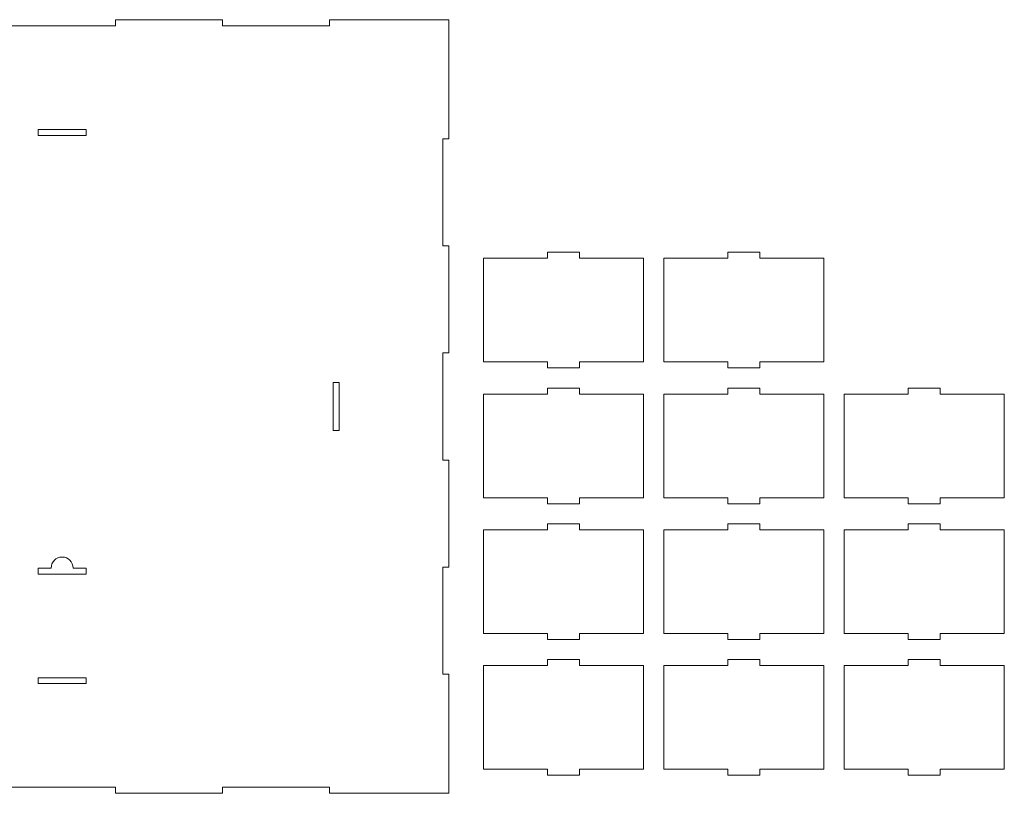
# Model space of a CAD drawing. Header units: millimetres. Extents: x -945 to 978, y -385 to 824.
# Tile 26 of 33: x 7 to 498, y 372 to 758. Entities that reach past the tile are written whole.
import ezdxf

# ---------------------------------------------------------------- set-up
doc = ezdxf.new("R2010")
doc.units = ezdxf.units.MM
doc.header["$MEASUREMENT"] = 0
doc.layers.add('Layer 1', color=7, linetype='Continuous')

msp = doc.modelspace()

# ---------------------------------------------------------------- linework, layer by layer
at = {"layer": 'Layer 1', "color": 250, "lineweight": 9}
for points, knots in [([(-52.0693, 754.9791), (-52.0693, 754.9791), (-52.0693, 757.9792), (-52.0693, 757.9792), (-52.0693, 757.9792), (-52.0693, 757.9792), (1.3592, 757.9792), (1.3592, 757.9792), (1.3592, 757.9792), (1.3592, 757.9792), (1.3592, 754.9791), (1.3592, 754.9791), (1.3592, 754.9791), (1.3592, 754.9791), (54.7879, 754.9791), (54.7879, 754.9791), (54.7879, 754.9791), (54.7879, 754.9791), (54.7879, 757.9792), (54.7879, 757.9792), (54.7879, 757.9792), (54.7879, 757.9792), (108.2164, 757.9792), (108.2164, 757.9792), (108.2164, 757.9792), (108.2164, 757.9792), (108.2164, 754.9791), (108.2164, 754.9791), (108.2164, 754.9791), (108.2164, 754.9791), (161.645, 754.9791), (161.645, 754.9791), (161.645, 754.9791), (161.645, 754.9791), (161.645, 757.9792), (161.645, 757.9792), (161.645, 757.9792), (161.645, 757.9792), (221.0735, 757.9792), (221.0735, 757.9792), (221.0735, 757.9792), (221.0735, 757.9792), (221.0735, 698.5506), (221.0735, 698.5506), (221.0735, 698.5506), (221.0735, 698.5506), (218.0736, 698.5506), (218.0736, 698.5506), (218.0736, 698.5506), (218.0736, 698.5506), (218.0736, 645.1221), (218.0736, 645.1221), (218.0736, 645.1221), (218.0736, 645.1221), (221.0735, 645.1221), (221.0735, 645.1221), (221.0735, 645.1221), (221.0735, 645.1221), (221.0735, 591.6934), (221.0735, 591.6934), (221.0735, 591.6934), (221.0735, 591.6934), (218.0736, 591.6934), (218.0736, 591.6934), (218.0736, 591.6934), (218.0736, 591.6934), (218.0736, 538.2649), (218.0736, 538.2649), (218.0736, 538.2649), (218.0736, 538.2649), (221.0735, 538.2649), (221.0735, 538.2649), (221.0735, 538.2649), (221.0735, 538.2649), (221.0735, 484.8362), (221.0735, 484.8362), (221.0735, 484.8362), (221.0735, 484.8362), (218.0736, 484.8362), (218.0736, 484.8362), (218.0736, 484.8362), (218.0736, 484.8362), (218.0736, 431.4078), (218.0736, 431.4078), (218.0736, 431.4078), (218.0736, 431.4078), (221.0735, 431.4078), (221.0735, 431.4078), (221.0735, 431.4078), (221.0735, 431.4078), (221.0735, 371.9793), (221.0735, 371.9793), (221.0735, 371.9793), (221.0735, 371.9793), (161.645, 371.9793), (161.645, 371.9793), (161.645, 371.9793), (161.645, 371.9793), (161.645, 374.9793), (161.645, 374.9793), (161.645, 374.9793), (161.645, 374.9793), (108.2164, 374.9793), (108.2164, 374.9793), (108.2164, 374.9793), (108.2164, 374.9793), (108.2164, 371.9793), (108.2164, 371.9793), (108.2164, 371.9793), (108.2164, 371.9793), (54.7879, 371.9793), (54.7879, 371.9793), (54.7879, 371.9793), (54.7879, 371.9793), (54.7879, 374.9793), (54.7879, 374.9793), (54.7879, 374.9793), (54.7879, 374.9793), (1.3592, 374.9793), (1.3592, 374.9793), (1.3592, 374.9793), (1.3592, 374.9793), (1.3592, 371.9793), (1.3592, 371.9793), (1.3592, 371.9793), (1.3592, 371.9793), (-52.0693, 371.9793), (-52.0693, 371.9793), (-52.0693, 371.9793), (-52.0693, 371.9793), (-52.0693, 374.9793), (-52.0693, 374.9793), (-52.0693, 374.9793), (-52.0693, 374.9793), (-105.4979, 374.9793), (-105.4979, 374.9793), (-105.4979, 374.9793), (-105.4979, 374.9793), (-105.4979, 371.9793), (-105.4979, 371.9793), (-105.4979, 371.9793), (-105.4979, 371.9793), (-164.9264, 371.9793), (-164.9264, 371.9793), (-164.9264, 371.9793), (-164.9264, 371.9793), (-164.9264, 431.4078), (-164.9264, 431.4078), (-164.9264, 431.4078), (-164.9264, 431.4078), (-161.9265, 431.4078), (-161.9265, 431.4078), (-161.9265, 431.4078), (-161.9265, 431.4078), (-161.9265, 484.8362), (-161.9265, 484.8362), (-161.9265, 484.8362), (-161.9265, 484.8362), (-164.9264, 484.8362), (-164.9264, 484.8362), (-164.9264, 484.8362), (-164.9264, 484.8362), (-164.9264, 538.2649), (-164.9264, 538.2649), (-164.9264, 538.2649), (-164.9264, 538.2649), (-161.9265, 538.2649), (-161.9265, 538.2649), (-161.9265, 538.2649), (-161.9265, 538.2649), (-161.9265, 591.6934), (-161.9265, 591.6934), (-161.9265, 591.6934), (-161.9265, 591.6934), (-164.9264, 591.6934), (-164.9264, 591.6934), (-164.9264, 591.6934), (-164.9264, 591.6934), (-164.9264, 645.1221), (-164.9264, 645.1221), (-164.9264, 645.1221), (-164.9264, 645.1221), (-161.9265, 645.1221), (-161.9265, 645.1221), (-161.9265, 645.1221), (-161.9265, 645.1221), (-161.9265, 698.5506), (-161.9265, 698.5506), (-161.9265, 698.5506), (-161.9265, 698.5506), (-164.9264, 698.5506), (-164.9264, 698.5506), (-164.9264, 698.5506), (-164.9264, 698.5506), (-164.9264, 757.9792), (-164.9264, 757.9792), (-164.9264, 757.9792), (-164.9264, 757.9792), (-105.4979, 757.9792), (-105.4979, 757.9792), (-105.4979, 757.9792), (-105.4979, 757.9792), (-105.4979, 754.9791), (-105.4979, 754.9791), (-105.4979, 754.9791), (-105.4979, 754.9791), (-52.0693, 754.9791), (-52.0693, 754.9791)], [0, 0, 0, 0, 0.01886792, 0.01886792, 0.01886792, 0.01886792, 0.03773585, 0.03773585, 0.03773585, 0.03773585, 0.05660377, 0.05660377, 0.05660377, 0.05660377, 0.0754717, 0.0754717, 0.0754717, 0.0754717, 0.09433962, 0.09433962, 0.09433962, 0.09433962, 0.11320755, 0.11320755, 0.11320755, 0.11320755, 0.13207547, 0.13207547, 0.13207547, 0.13207547, 0.1509434, 0.1509434, 0.1509434, 0.1509434, 0.16981132, 0.16981132, 0.16981132, 0.16981132, 0.18867925, 0.18867925, 0.18867925, 0.18867925, 0.20754717, 0.20754717, 0.20754717, 0.20754717, 0.22641509, 0.22641509, 0.22641509, 0.22641509, 0.24528302, 0.24528302, 0.24528302, 0.24528302, 0.26415094, 0.26415094, 0.26415094, 0.26415094, 0.28301887, 0.28301887, 0.28301887, 0.28301887, 0.30188679, 0.30188679, 0.30188679, 0.30188679, 0.32075472, 0.32075472, 0.32075472, 0.32075472, 0.33962264, 0.33962264, 0.33962264, 0.33962264, 0.35849057, 0.35849057, 0.35849057, 0.35849057, 0.37735849, 0.37735849, 0.37735849, 0.37735849, 0.39622642, 0.39622642, 0.39622642, 0.39622642, 0.41509434, 0.41509434, 0.41509434, 0.41509434, 0.43396226, 0.43396226, 0.43396226, 0.43396226, 0.45283019, 0.45283019, 0.45283019, 0.45283019, 0.47169811, 0.47169811, 0.47169811, 0.47169811, 0.49056604, 0.49056604, 0.49056604, 0.49056604, 0.50943396, 0.50943396, 0.50943396, 0.50943396, 0.52830189, 0.52830189, 0.52830189, 0.52830189, 0.54716981, 0.54716981, 0.54716981, 0.54716981, 0.56603774, 0.56603774, 0.56603774, 0.56603774, 0.58490566, 0.58490566, 0.58490566, 0.58490566, 0.60377358, 0.60377358, 0.60377358, 0.60377358, 0.62264151, 0.62264151, 0.62264151, 0.62264151, 0.64150943, 0.64150943, 0.64150943, 0.64150943, 0.66037736, 0.66037736, 0.66037736, 0.66037736, 0.67924528, 0.67924528, 0.67924528, 0.67924528, 0.69811321, 0.69811321, 0.69811321, 0.69811321, 0.71698113, 0.71698113, 0.71698113, 0.71698113, 0.73584906, 0.73584906, 0.73584906, 0.73584906, 0.75471698, 0.75471698, 0.75471698, 0.75471698, 0.77358491, 0.77358491, 0.77358491, 0.77358491, 0.79245283, 0.79245283, 0.79245283, 0.79245283, 0.81132075, 0.81132075, 0.81132075, 0.81132075, 0.83018868, 0.83018868, 0.83018868, 0.83018868, 0.8490566, 0.8490566, 0.8490566, 0.8490566, 0.86792453, 0.86792453, 0.86792453, 0.86792453, 0.88679245, 0.88679245, 0.88679245, 0.88679245, 0.90566038, 0.90566038, 0.90566038, 0.90566038, 0.9245283, 0.9245283, 0.9245283, 0.9245283, 0.94339623, 0.94339623, 0.94339623, 0.94339623, 0.96226415, 0.96226415, 0.96226415, 0.96226415, 1, 1, 1, 1]), ([(40.1423, 703.2592), (40.1423, 703.2592), (40.1423, 700.2591), (40.1423, 700.2591), (40.1423, 700.2591), (40.1423, 700.2591), (16.1423, 700.2591), (16.1423, 700.2591), (16.1423, 700.2591), (16.1423, 700.2591), (16.1423, 703.2592), (16.1423, 703.2592), (16.1423, 703.2592), (16.1423, 703.2592), (40.1423, 703.2592), (40.1423, 703.2592)], [0, 0, 0, 0, 0.2, 0.2, 0.2, 0.2, 0.4, 0.4, 0.4, 0.4, 0.6, 0.6, 0.6, 0.6, 1, 1, 1, 1]), ([(270.3807, 639.0596), (270.3807, 639.0596), (270.3807, 642.0596), (270.3807, 642.0596), (270.3807, 642.0596), (270.3807, 642.0596), (286.3808, 642.0596), (286.3808, 642.0596), (286.3808, 642.0596), (286.3808, 642.0596), (286.3808, 639.0596), (286.3808, 639.0596), (286.3808, 639.0596), (286.3808, 639.0596), (318.3806, 639.0596), (318.3806, 639.0596), (318.3806, 639.0596), (318.3806, 639.0596), (318.3806, 587.3396), (318.3806, 587.3396), (318.3806, 587.3396), (318.3806, 587.3396), (286.3808, 587.3396), (286.3808, 587.3396), (286.3808, 587.3396), (286.3808, 587.3396), (286.3808, 584.3395), (286.3808, 584.3395), (286.3808, 584.3395), (286.3808, 584.3395), (270.3807, 584.3395), (270.3807, 584.3395), (270.3807, 584.3395), (270.3807, 584.3395), (270.3807, 587.3396), (270.3807, 587.3396), (270.3807, 587.3396), (270.3807, 587.3396), (238.3808, 587.3396), (238.3808, 587.3396), (238.3808, 587.3396), (238.3808, 587.3396), (238.3808, 639.0596), (238.3808, 639.0596), (238.3808, 639.0596), (238.3808, 639.0596), (270.3807, 639.0596), (270.3807, 639.0596)], [0, 0, 0, 0, 0.07692308, 0.07692308, 0.07692308, 0.07692308, 0.15384615, 0.15384615, 0.15384615, 0.15384615, 0.23076923, 0.23076923, 0.23076923, 0.23076923, 0.30769231, 0.30769231, 0.30769231, 0.30769231, 0.38461538, 0.38461538, 0.38461538, 0.38461538, 0.46153846, 0.46153846, 0.46153846, 0.46153846, 0.53846154, 0.53846154, 0.53846154, 0.53846154, 0.61538462, 0.61538462, 0.61538462, 0.61538462, 0.69230769, 0.69230769, 0.69230769, 0.69230769, 0.76923077, 0.76923077, 0.76923077, 0.76923077, 0.84615385, 0.84615385, 0.84615385, 0.84615385, 1, 1, 1, 1]), ([(360.3807, 639.0596), (360.3807, 639.0596), (360.3807, 642.0596), (360.3807, 642.0596), (360.3807, 642.0596), (360.3807, 642.0596), (376.3807, 642.0596), (376.3807, 642.0596), (376.3807, 642.0596), (376.3807, 642.0596), (376.3807, 639.0596), (376.3807, 639.0596), (376.3807, 639.0596), (376.3807, 639.0596), (408.3807, 639.0596), (408.3807, 639.0596), (408.3807, 639.0596), (408.3807, 639.0596), (408.3807, 587.3396), (408.3807, 587.3396), (408.3807, 587.3396), (408.3807, 587.3396), (376.3807, 587.3396), (376.3807, 587.3396), (376.3807, 587.3396), (376.3807, 587.3396), (376.3807, 584.3395), (376.3807, 584.3395), (376.3807, 584.3395), (376.3807, 584.3395), (360.3807, 584.3395), (360.3807, 584.3395), (360.3807, 584.3395), (360.3807, 584.3395), (360.3807, 587.3396), (360.3807, 587.3396), (360.3807, 587.3396), (360.3807, 587.3396), (328.3807, 587.3396), (328.3807, 587.3396), (328.3807, 587.3396), (328.3807, 587.3396), (328.3807, 639.0596), (328.3807, 639.0596), (328.3807, 639.0596), (328.3807, 639.0596), (360.3807, 639.0596), (360.3807, 639.0596)], [0, 0, 0, 0, 0.07692308, 0.07692308, 0.07692308, 0.07692308, 0.15384615, 0.15384615, 0.15384615, 0.15384615, 0.23076923, 0.23076923, 0.23076923, 0.23076923, 0.30769231, 0.30769231, 0.30769231, 0.30769231, 0.38461538, 0.38461538, 0.38461538, 0.38461538, 0.46153846, 0.46153846, 0.46153846, 0.46153846, 0.53846154, 0.53846154, 0.53846154, 0.53846154, 0.61538462, 0.61538462, 0.61538462, 0.61538462, 0.69230769, 0.69230769, 0.69230769, 0.69230769, 0.76923077, 0.76923077, 0.76923077, 0.76923077, 0.84615385, 0.84615385, 0.84615385, 0.84615385, 1, 1, 1, 1]), ([(166.3536, 552.9791), (166.3536, 552.9791), (163.3935, 552.9791), (163.3935, 552.9791), (163.3935, 552.9791), (163.3935, 552.9791), (163.3935, 576.9791), (163.3935, 576.9791), (163.3935, 576.9791), (163.3935, 576.9791), (166.3536, 576.9791), (166.3536, 576.9791), (166.3536, 576.9791), (166.3536, 576.9791), (166.3536, 552.9791), (166.3536, 552.9791)], [0, 0, 0, 0, 0.2, 0.2, 0.2, 0.2, 0.4, 0.4, 0.4, 0.4, 0.6, 0.6, 0.6, 0.6, 1, 1, 1, 1]), ([(270.3807, 571.1913), (270.3807, 571.1913), (270.3807, 574.1912), (270.3807, 574.1912), (270.3807, 574.1912), (270.3807, 574.1912), (286.3808, 574.1912), (286.3808, 574.1912), (286.3808, 574.1912), (286.3808, 574.1912), (286.3808, 571.1913), (286.3808, 571.1913), (286.3808, 571.1913), (286.3808, 571.1913), (318.3806, 571.1913), (318.3806, 571.1913), (318.3806, 571.1913), (318.3806, 571.1913), (318.3806, 519.4713), (318.3806, 519.4713), (318.3806, 519.4713), (318.3806, 519.4713), (286.3808, 519.4713), (286.3808, 519.4713), (286.3808, 519.4713), (286.3808, 519.4713), (286.3808, 516.4713), (286.3808, 516.4713), (286.3808, 516.4713), (286.3808, 516.4713), (270.3807, 516.4713), (270.3807, 516.4713), (270.3807, 516.4713), (270.3807, 516.4713), (270.3807, 519.4713), (270.3807, 519.4713), (270.3807, 519.4713), (270.3807, 519.4713), (238.3808, 519.4713), (238.3808, 519.4713), (238.3808, 519.4713), (238.3808, 519.4713), (238.3808, 571.1913), (238.3808, 571.1913), (238.3808, 571.1913), (238.3808, 571.1913), (270.3807, 571.1913), (270.3807, 571.1913)], [0, 0, 0, 0, 0.07692308, 0.07692308, 0.07692308, 0.07692308, 0.15384615, 0.15384615, 0.15384615, 0.15384615, 0.23076923, 0.23076923, 0.23076923, 0.23076923, 0.30769231, 0.30769231, 0.30769231, 0.30769231, 0.38461538, 0.38461538, 0.38461538, 0.38461538, 0.46153846, 0.46153846, 0.46153846, 0.46153846, 0.53846154, 0.53846154, 0.53846154, 0.53846154, 0.61538462, 0.61538462, 0.61538462, 0.61538462, 0.69230769, 0.69230769, 0.69230769, 0.69230769, 0.76923077, 0.76923077, 0.76923077, 0.76923077, 0.84615385, 0.84615385, 0.84615385, 0.84615385, 1, 1, 1, 1]), ([(360.3807, 571.1913), (360.3807, 571.1913), (360.3807, 574.1912), (360.3807, 574.1912), (360.3807, 574.1912), (360.3807, 574.1912), (376.3807, 574.1912), (376.3807, 574.1912), (376.3807, 574.1912), (376.3807, 574.1912), (376.3807, 571.1913), (376.3807, 571.1913), (376.3807, 571.1913), (376.3807, 571.1913), (408.3807, 571.1913), (408.3807, 571.1913), (408.3807, 571.1913), (408.3807, 571.1913), (408.3807, 519.4713), (408.3807, 519.4713), (408.3807, 519.4713), (408.3807, 519.4713), (376.3807, 519.4713), (376.3807, 519.4713), (376.3807, 519.4713), (376.3807, 519.4713), (376.3807, 516.4713), (376.3807, 516.4713), (376.3807, 516.4713), (376.3807, 516.4713), (360.3807, 516.4713), (360.3807, 516.4713), (360.3807, 516.4713), (360.3807, 516.4713), (360.3807, 519.4713), (360.3807, 519.4713), (360.3807, 519.4713), (360.3807, 519.4713), (328.3807, 519.4713), (328.3807, 519.4713), (328.3807, 519.4713), (328.3807, 519.4713), (328.3807, 571.1913), (328.3807, 571.1913), (328.3807, 571.1913), (328.3807, 571.1913), (360.3807, 571.1913), (360.3807, 571.1913)], [0, 0, 0, 0, 0.07692308, 0.07692308, 0.07692308, 0.07692308, 0.15384615, 0.15384615, 0.15384615, 0.15384615, 0.23076923, 0.23076923, 0.23076923, 0.23076923, 0.30769231, 0.30769231, 0.30769231, 0.30769231, 0.38461538, 0.38461538, 0.38461538, 0.38461538, 0.46153846, 0.46153846, 0.46153846, 0.46153846, 0.53846154, 0.53846154, 0.53846154, 0.53846154, 0.61538462, 0.61538462, 0.61538462, 0.61538462, 0.69230769, 0.69230769, 0.69230769, 0.69230769, 0.76923077, 0.76923077, 0.76923077, 0.76923077, 0.84615385, 0.84615385, 0.84615385, 0.84615385, 1, 1, 1, 1]), ([(450.3807, 571.1913), (450.3807, 571.1913), (450.3807, 574.1912), (450.3807, 574.1912), (450.3807, 574.1912), (450.3807, 574.1912), (466.3806, 574.1912), (466.3806, 574.1912), (466.3806, 574.1912), (466.3806, 574.1912), (466.3806, 571.1913), (466.3806, 571.1913), (466.3806, 571.1913), (466.3806, 571.1913), (498.3807, 571.1913), (498.3807, 571.1913), (498.3807, 571.1913), (498.3807, 571.1913), (498.3807, 519.4713), (498.3807, 519.4713), (498.3807, 519.4713), (498.3807, 519.4713), (466.3806, 519.4713), (466.3806, 519.4713), (466.3806, 519.4713), (466.3806, 519.4713), (466.3806, 516.4713), (466.3806, 516.4713), (466.3806, 516.4713), (466.3806, 516.4713), (450.3807, 516.4713), (450.3807, 516.4713), (450.3807, 516.4713), (450.3807, 516.4713), (450.3807, 519.4713), (450.3807, 519.4713), (450.3807, 519.4713), (450.3807, 519.4713), (418.3806, 519.4713), (418.3806, 519.4713), (418.3806, 519.4713), (418.3806, 519.4713), (418.3806, 571.1913), (418.3806, 571.1913), (418.3806, 571.1913), (418.3806, 571.1913), (450.3807, 571.1913), (450.3807, 571.1913)], [0, 0, 0, 0, 0.07692308, 0.07692308, 0.07692308, 0.07692308, 0.15384615, 0.15384615, 0.15384615, 0.15384615, 0.23076923, 0.23076923, 0.23076923, 0.23076923, 0.30769231, 0.30769231, 0.30769231, 0.30769231, 0.38461538, 0.38461538, 0.38461538, 0.38461538, 0.46153846, 0.46153846, 0.46153846, 0.46153846, 0.53846154, 0.53846154, 0.53846154, 0.53846154, 0.61538462, 0.61538462, 0.61538462, 0.61538462, 0.69230769, 0.69230769, 0.69230769, 0.69230769, 0.76923077, 0.76923077, 0.76923077, 0.76923077, 0.84615385, 0.84615385, 0.84615385, 0.84615385, 1, 1, 1, 1]), ([(270.3807, 503.4713), (270.3807, 503.4713), (270.3807, 506.4712), (270.3807, 506.4712), (270.3807, 506.4712), (270.3807, 506.4712), (286.3808, 506.4712), (286.3808, 506.4712), (286.3808, 506.4712), (286.3808, 506.4712), (286.3808, 503.4713), (286.3808, 503.4713), (286.3808, 503.4713), (286.3808, 503.4713), (318.3806, 503.4713), (318.3806, 503.4713), (318.3806, 503.4713), (318.3806, 503.4713), (318.3806, 451.7513), (318.3806, 451.7513), (318.3806, 451.7513), (318.3806, 451.7513), (286.3808, 451.7513), (286.3808, 451.7513), (286.3808, 451.7513), (286.3808, 451.7513), (286.3808, 448.7513), (286.3808, 448.7513), (286.3808, 448.7513), (286.3808, 448.7513), (270.3807, 448.7513), (270.3807, 448.7513), (270.3807, 448.7513), (270.3807, 448.7513), (270.3807, 451.7513), (270.3807, 451.7513), (270.3807, 451.7513), (270.3807, 451.7513), (238.3808, 451.7513), (238.3808, 451.7513), (238.3808, 451.7513), (238.3808, 451.7513), (238.3808, 503.4713), (238.3808, 503.4713), (238.3808, 503.4713), (238.3808, 503.4713), (270.3807, 503.4713), (270.3807, 503.4713)], [0, 0, 0, 0, 0.07692308, 0.07692308, 0.07692308, 0.07692308, 0.15384615, 0.15384615, 0.15384615, 0.15384615, 0.23076923, 0.23076923, 0.23076923, 0.23076923, 0.30769231, 0.30769231, 0.30769231, 0.30769231, 0.38461538, 0.38461538, 0.38461538, 0.38461538, 0.46153846, 0.46153846, 0.46153846, 0.46153846, 0.53846154, 0.53846154, 0.53846154, 0.53846154, 0.61538462, 0.61538462, 0.61538462, 0.61538462, 0.69230769, 0.69230769, 0.69230769, 0.69230769, 0.76923077, 0.76923077, 0.76923077, 0.76923077, 0.84615385, 0.84615385, 0.84615385, 0.84615385, 1, 1, 1, 1]), ([(360.3807, 503.4713), (360.3807, 503.4713), (360.3807, 506.4712), (360.3807, 506.4712), (360.3807, 506.4712), (360.3807, 506.4712), (376.3807, 506.4712), (376.3807, 506.4712), (376.3807, 506.4712), (376.3807, 506.4712), (376.3807, 503.4713), (376.3807, 503.4713), (376.3807, 503.4713), (376.3807, 503.4713), (408.3807, 503.4713), (408.3807, 503.4713), (408.3807, 503.4713), (408.3807, 503.4713), (408.3807, 451.7513), (408.3807, 451.7513), (408.3807, 451.7513), (408.3807, 451.7513), (376.3807, 451.7513), (376.3807, 451.7513), (376.3807, 451.7513), (376.3807, 451.7513), (376.3807, 448.7513), (376.3807, 448.7513), (376.3807, 448.7513), (376.3807, 448.7513), (360.3807, 448.7513), (360.3807, 448.7513), (360.3807, 448.7513), (360.3807, 448.7513), (360.3807, 451.7513), (360.3807, 451.7513), (360.3807, 451.7513), (360.3807, 451.7513), (328.3807, 451.7513), (328.3807, 451.7513), (328.3807, 451.7513), (328.3807, 451.7513), (328.3807, 503.4713), (328.3807, 503.4713), (328.3807, 503.4713), (328.3807, 503.4713), (360.3807, 503.4713), (360.3807, 503.4713)], [0, 0, 0, 0, 0.07692308, 0.07692308, 0.07692308, 0.07692308, 0.15384615, 0.15384615, 0.15384615, 0.15384615, 0.23076923, 0.23076923, 0.23076923, 0.23076923, 0.30769231, 0.30769231, 0.30769231, 0.30769231, 0.38461538, 0.38461538, 0.38461538, 0.38461538, 0.46153846, 0.46153846, 0.46153846, 0.46153846, 0.53846154, 0.53846154, 0.53846154, 0.53846154, 0.61538462, 0.61538462, 0.61538462, 0.61538462, 0.69230769, 0.69230769, 0.69230769, 0.69230769, 0.76923077, 0.76923077, 0.76923077, 0.76923077, 0.84615385, 0.84615385, 0.84615385, 0.84615385, 1, 1, 1, 1]), ([(450.3807, 503.4713), (450.3807, 503.4713), (450.3807, 506.4712), (450.3807, 506.4712), (450.3807, 506.4712), (450.3807, 506.4712), (466.3806, 506.4712), (466.3806, 506.4712), (466.3806, 506.4712), (466.3806, 506.4712), (466.3806, 503.4713), (466.3806, 503.4713), (466.3806, 503.4713), (466.3806, 503.4713), (498.3807, 503.4713), (498.3807, 503.4713), (498.3807, 503.4713), (498.3807, 503.4713), (498.3807, 451.7513), (498.3807, 451.7513), (498.3807, 451.7513), (498.3807, 451.7513), (466.3806, 451.7513), (466.3806, 451.7513), (466.3806, 451.7513), (466.3806, 451.7513), (466.3806, 448.7513), (466.3806, 448.7513), (466.3806, 448.7513), (466.3806, 448.7513), (450.3807, 448.7513), (450.3807, 448.7513), (450.3807, 448.7513), (450.3807, 448.7513), (450.3807, 451.7513), (450.3807, 451.7513), (450.3807, 451.7513), (450.3807, 451.7513), (418.3806, 451.7513), (418.3806, 451.7513), (418.3806, 451.7513), (418.3806, 451.7513), (418.3806, 503.4713), (418.3806, 503.4713), (418.3806, 503.4713), (418.3806, 503.4713), (450.3807, 503.4713), (450.3807, 503.4713)], [0, 0, 0, 0, 0.07692308, 0.07692308, 0.07692308, 0.07692308, 0.15384615, 0.15384615, 0.15384615, 0.15384615, 0.23076923, 0.23076923, 0.23076923, 0.23076923, 0.30769231, 0.30769231, 0.30769231, 0.30769231, 0.38461538, 0.38461538, 0.38461538, 0.38461538, 0.46153846, 0.46153846, 0.46153846, 0.46153846, 0.53846154, 0.53846154, 0.53846154, 0.53846154, 0.61538462, 0.61538462, 0.61538462, 0.61538462, 0.69230769, 0.69230769, 0.69230769, 0.69230769, 0.76923077, 0.76923077, 0.76923077, 0.76923077, 0.84615385, 0.84615385, 0.84615385, 0.84615385, 1, 1, 1, 1]), ([(22.6423, 484.3791), (22.6423, 487.4167), (25.1046, 489.8792), (28.1422, 489.8792), (28.1422, 489.8792), (31.1799, 489.8792), (33.6423, 487.4167), (33.6423, 484.3791)], [0, 0, 0, 0, 0.33333333, 0.33333333, 0.33333333, 0.33333333, 1, 1, 1, 1]), ([(40.1423, 484.3791), (40.1423, 484.3791), (40.1423, 481.3792), (40.1423, 481.3792), (40.1423, 481.3792), (40.1423, 481.3792), (16.1423, 481.3792), (16.1423, 481.3792), (16.1423, 481.3792), (16.1423, 481.3792), (16.1423, 484.3791), (16.1423, 484.3791), (16.1423, 484.3791), (16.1423, 484.3791), (18.9487, 484.3791), (22.6423, 484.3791)], [0, 0, 0, 0, 0.2, 0.2, 0.2, 0.2, 0.4, 0.4, 0.4, 0.4, 0.6, 0.6, 0.6, 0.6, 1, 1, 1, 1]), ([(270.3807, 435.7513), (270.3807, 435.7513), (270.3807, 438.7513), (270.3807, 438.7513), (270.3807, 438.7513), (270.3807, 438.7513), (286.3808, 438.7513), (286.3808, 438.7513), (286.3808, 438.7513), (286.3808, 438.7513), (286.3808, 435.7513), (286.3808, 435.7513), (286.3808, 435.7513), (286.3808, 435.7513), (318.3806, 435.7513), (318.3806, 435.7513), (318.3806, 435.7513), (318.3806, 435.7513), (318.3806, 384.0314), (318.3806, 384.0314), (318.3806, 384.0314), (318.3806, 384.0314), (286.3808, 384.0314), (286.3808, 384.0314), (286.3808, 384.0314), (286.3808, 384.0314), (286.3808, 381.0313), (286.3808, 381.0313), (286.3808, 381.0313), (286.3808, 381.0313), (270.3807, 381.0313), (270.3807, 381.0313), (270.3807, 381.0313), (270.3807, 381.0313), (270.3807, 384.0314), (270.3807, 384.0314), (270.3807, 384.0314), (270.3807, 384.0314), (238.3808, 384.0314), (238.3808, 384.0314), (238.3808, 384.0314), (238.3808, 384.0314), (238.3808, 435.7513), (238.3808, 435.7513), (238.3808, 435.7513), (238.3808, 435.7513), (270.3807, 435.7513), (270.3807, 435.7513)], [0, 0, 0, 0, 0.07692308, 0.07692308, 0.07692308, 0.07692308, 0.15384615, 0.15384615, 0.15384615, 0.15384615, 0.23076923, 0.23076923, 0.23076923, 0.23076923, 0.30769231, 0.30769231, 0.30769231, 0.30769231, 0.38461538, 0.38461538, 0.38461538, 0.38461538, 0.46153846, 0.46153846, 0.46153846, 0.46153846, 0.53846154, 0.53846154, 0.53846154, 0.53846154, 0.61538462, 0.61538462, 0.61538462, 0.61538462, 0.69230769, 0.69230769, 0.69230769, 0.69230769, 0.76923077, 0.76923077, 0.76923077, 0.76923077, 0.84615385, 0.84615385, 0.84615385, 0.84615385, 1, 1, 1, 1]), ([(360.3807, 435.7513), (360.3807, 435.7513), (360.3807, 438.7513), (360.3807, 438.7513), (360.3807, 438.7513), (360.3807, 438.7513), (376.3807, 438.7513), (376.3807, 438.7513), (376.3807, 438.7513), (376.3807, 438.7513), (376.3807, 435.7513), (376.3807, 435.7513), (376.3807, 435.7513), (376.3807, 435.7513), (408.3807, 435.7513), (408.3807, 435.7513), (408.3807, 435.7513), (408.3807, 435.7513), (408.3807, 384.0314), (408.3807, 384.0314), (408.3807, 384.0314), (408.3807, 384.0314), (376.3807, 384.0314), (376.3807, 384.0314), (376.3807, 384.0314), (376.3807, 384.0314), (376.3807, 381.0313), (376.3807, 381.0313), (376.3807, 381.0313), (376.3807, 381.0313), (360.3807, 381.0313), (360.3807, 381.0313), (360.3807, 381.0313), (360.3807, 381.0313), (360.3807, 384.0314), (360.3807, 384.0314), (360.3807, 384.0314), (360.3807, 384.0314), (328.3807, 384.0314), (328.3807, 384.0314), (328.3807, 384.0314), (328.3807, 384.0314), (328.3807, 435.7513), (328.3807, 435.7513), (328.3807, 435.7513), (328.3807, 435.7513), (360.3807, 435.7513), (360.3807, 435.7513)], [0, 0, 0, 0, 0.07692308, 0.07692308, 0.07692308, 0.07692308, 0.15384615, 0.15384615, 0.15384615, 0.15384615, 0.23076923, 0.23076923, 0.23076923, 0.23076923, 0.30769231, 0.30769231, 0.30769231, 0.30769231, 0.38461538, 0.38461538, 0.38461538, 0.38461538, 0.46153846, 0.46153846, 0.46153846, 0.46153846, 0.53846154, 0.53846154, 0.53846154, 0.53846154, 0.61538462, 0.61538462, 0.61538462, 0.61538462, 0.69230769, 0.69230769, 0.69230769, 0.69230769, 0.76923077, 0.76923077, 0.76923077, 0.76923077, 0.84615385, 0.84615385, 0.84615385, 0.84615385, 1, 1, 1, 1]), ([(450.3807, 435.7513), (450.3807, 435.7513), (450.3807, 438.7513), (450.3807, 438.7513), (450.3807, 438.7513), (450.3807, 438.7513), (466.3806, 438.7513), (466.3806, 438.7513), (466.3806, 438.7513), (466.3806, 438.7513), (466.3806, 435.7513), (466.3806, 435.7513), (466.3806, 435.7513), (466.3806, 435.7513), (498.3807, 435.7513), (498.3807, 435.7513), (498.3807, 435.7513), (498.3807, 435.7513), (498.3807, 384.0314), (498.3807, 384.0314), (498.3807, 384.0314), (498.3807, 384.0314), (466.3806, 384.0314), (466.3806, 384.0314), (466.3806, 384.0314), (466.3806, 384.0314), (466.3806, 381.0313), (466.3806, 381.0313), (466.3806, 381.0313), (466.3806, 381.0313), (450.3807, 381.0313), (450.3807, 381.0313), (450.3807, 381.0313), (450.3807, 381.0313), (450.3807, 384.0314), (450.3807, 384.0314), (450.3807, 384.0314), (450.3807, 384.0314), (418.3806, 384.0314), (418.3806, 384.0314), (418.3806, 384.0314), (418.3806, 384.0314), (418.3806, 435.7513), (418.3806, 435.7513), (418.3806, 435.7513), (418.3806, 435.7513), (450.3807, 435.7513), (450.3807, 435.7513)], [0, 0, 0, 0, 0.07692308, 0.07692308, 0.07692308, 0.07692308, 0.15384615, 0.15384615, 0.15384615, 0.15384615, 0.23076923, 0.23076923, 0.23076923, 0.23076923, 0.30769231, 0.30769231, 0.30769231, 0.30769231, 0.38461538, 0.38461538, 0.38461538, 0.38461538, 0.46153846, 0.46153846, 0.46153846, 0.46153846, 0.53846154, 0.53846154, 0.53846154, 0.53846154, 0.61538462, 0.61538462, 0.61538462, 0.61538462, 0.69230769, 0.69230769, 0.69230769, 0.69230769, 0.76923077, 0.76923077, 0.76923077, 0.76923077, 0.84615385, 0.84615385, 0.84615385, 0.84615385, 1, 1, 1, 1]), ([(40.1423, 429.6591), (40.1423, 429.6591), (40.1423, 426.6992), (40.1423, 426.6992), (40.1423, 426.6992), (40.1423, 426.6992), (16.1423, 426.6992), (16.1423, 426.6992), (16.1423, 426.6992), (16.1423, 426.6992), (16.1423, 429.6591), (16.1423, 429.6591), (16.1423, 429.6591), (16.1423, 429.6591), (40.1423, 429.6591), (40.1423, 429.6591)], [0, 0, 0, 0, 0.2, 0.2, 0.2, 0.2, 0.4, 0.4, 0.4, 0.4, 0.6, 0.6, 0.6, 0.6, 1, 1, 1, 1])]:
    msp.add_open_spline(points, degree=3, knots=knots, dxfattribs=at)
msp.add_open_spline([(33.6423, 484.3791), (37.3357, 484.3791), (40.1423, 484.3791), (40.1423, 484.3791)], degree=3, dxfattribs=at)

doc.saveas('drawing.dxf')
